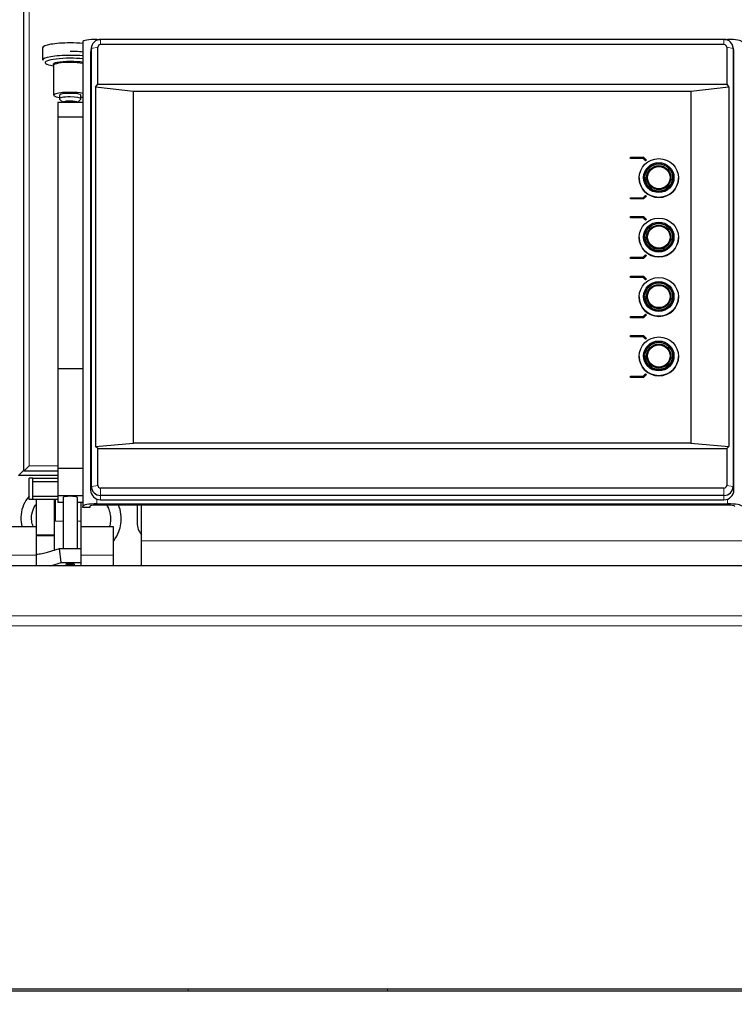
# Model space of a CAD drawing. Header units: inches. Extents: x 0 to 17820, y -10 to 12600.
# Tile 184 of 256: x 5737 to 6137, y 10052 to 10604. Entities that reach past the tile are written whole.
import ezdxf

# ---------------------------------------------------------------- set-up
doc = ezdxf.new("R2010")
doc.units = ezdxf.units.IN
doc.layers.add('1', color=7, linetype='Continuous', true_color=0xffffff)
doc.layers.add('254', color=7, linetype='Continuous', true_color=0xffffff)
doc.styles.add('latin_extended', font='simplex.shx')
doc.dimstyles.get("Standard").update_dxf_attribs({"dimtxt": 0.18, "dimasz": 0.18, "dimexe": 0.18, "dimexo": 0.0625, "dimgap": 0.09, "dimtad": 0, "dimtih": 1, "dimtoh": 1, "dimdec": 4, "dimzin": 0, "dimdsep": 46, "dimtxsty": 'Standard', "dimcen": 0.09, "dimadec": 0, "dimazin": 0, "dimtfac": 1, "dimtdec": 4, "dimtofl": 0, "dimtmove": 0, "dimatfit": 3, "dimfxl": 1, "dimtolj": 1, "dimtzin": 0, "dimarcsym": 0})

# ---------------------------------------------------------------- blocks, each defined once
blk = doc.blocks.new('_U1')
at = {"layer": '254', "color": 3, "linetype": 'Continuous', "lineweight": 13, "transparency": 16777216}
for p, q in [((1291.58, 10505.93), (1291.58, 7002.9)), ((6453.14, 8695.9), (6453.14, 7002.9)), ((1396.58, 7032.9), (6348.14, 7032.9))]:
    blk.add_line(p, q, dxfattribs=at)
at = {"layer": '254', "color": 3, "transparency": 16777216}
for points in [[(1396.58, 7050.4), (1396.58, 7015.4), (1291.58, 7032.9)], [(6348.14, 7015.4), (6348.14, 7050.4), (6453.14, 7032.9)]]:
    blk.add_solid(points, dxfattribs=at)
at = {"layer": 'Defpoints', "color": 0, "transparency": 16777216}
for p in [(1291.58, 10535.93), (6453.14, 8725.9), (6453.14, 7032.9)]:
    blk.add_point(p, dxfattribs=at)
at = {"layer": '254', "color": 2, "lineweight": 13, "transparency": 16777216, "insert": (3697.36, 7190.4), "char_height": 105, "attachment_point": 1, "style": 'latin_extended'}
blk.add_mtext('\\A1;5162', dxfattribs=at)

msp = doc.modelspace()

# ---------------------------------------------------------------- linework, layer by layer
at = {"layer": '1', "color": 110, "linetype": 'Continuous', "lineweight": 13}
for p, q in [((5738.943, 11145.601), (5738.943, 10351.201)), ((5742.143, 11142.901), (5742.143, 10353.901)), ((5780.632, 10588.107), (5777.01, 10587.499)), ((5780.143, 10592.541), (5780.143, 10592.155)), ((5782.143, 10589.595), (5782.143, 10592.555)), ((6131.143, 10589.595), (6131.143, 10592.555)), ((6132.655, 10588.107), (6136.277, 10587.499)), ((6133.143, 10592.541), (6133.143, 10592.155)), ((5777.01, 10587.499), (5776.602, 10585.467)), ((6136.277, 10587.499), (6136.685, 10585.467)), ((5738.943, 10351.201), (5739.144, 10351.201)), ((5742.143, 10353.901), (5758.151, 10353.901)), ((5777.01, 10342.282), (5776.602, 10340.25)), ((5780.632, 10342.89), (5777.01, 10342.282)), ((5782.143, 10341.401), (5782.143, 10337.227)), ((6131.143, 10341.401), (6131.143, 10337.227)), ((6132.655, 10342.89), (6136.277, 10342.282)), ((6136.277, 10342.282), (6136.685, 10340.25)), ((5756.943, 10334.901), (5756.943, 10322.901)), ((5780.143, 10335.164), (5780.143, 10332.551)), ((5782.143, 10337.227), (5782.143, 10334.792)), ((6131.143, 10337.227), (6131.143, 10334.792)), ((6133.143, 10335.164), (6133.143, 10332.551)), ((5756.143, 10322.901), (5756.943, 10322.901)), ((5756.943, 10322.901), (5761.144, 10322.901)), ((5769.143, 10322.901), (5771.143, 10322.901)), ((5756.143, 10315.232), (5746.143, 10315.232)), ((5756.143, 10314.667), (5746.143, 10314.667)), ((5805.143, 10311.901), (6142.139, 10311.901)), ((5729.143, 10303.901), (5746.144, 10303.901)), ((5771.143, 10303.901), (5789.143, 10303.901)), ((6203.143, 10269.931), (5713.143, 10269.931)), ((6203.143, 10264.274), (5713.143, 10264.274))]:
    msp.add_line(p, q, dxfattribs=at)
at = {"layer": '1', "color": 2, "linetype": 'Continuous', "lineweight": 25}
for p, q in [((5739.143, 10350.901), (5739.143, 11145.901)), ((5749.717, 10587.885), (5749.717, 10580.93)), ((5772.143, 10591.152), (5772.143, 10331.162)), ((5777.112, 10588.5), (5776.711, 10586.548)), ((5780.143, 10592.541), (5781.765, 10592.541)), ((5780.632, 10567.5), (5780.632, 10588.107)), ((6131.143, 10592.555), (5782.143, 10592.555)), ((6131.143, 10589.595), (5782.143, 10589.595)), ((6131.522, 10592.541), (6133.143, 10592.541)), ((6132.655, 10588.107), (6132.655, 10567.5)), ((6136.576, 10586.548), (6136.175, 10588.5)), ((5776.602, 10585.467), (5776.602, 10340.25)), ((5777.01, 10342.282), (5777.01, 10587.499)), ((6136.277, 10587.499), (6136.277, 10342.282)), ((6136.685, 10340.25), (6136.685, 10585.467)), ((5755.629, 10577.768), (5755.893, 10577.725)), ((5755.893, 10578.037), (5755.893, 10561.295)), ((5779.362, 10565.847), (5780.632, 10567.5)), ((5800.643, 10563.458), (5779.362, 10565.847)), ((5779.362, 10565.847), (5779.362, 10364.723)), ((5780.632, 10567.5), (6132.655, 10567.5)), ((6133.925, 10565.847), (6112.643, 10563.458)), ((6132.655, 10567.5), (6133.925, 10565.847)), ((6133.925, 10565.847), (6133.925, 10364.723)), ((5759.143, 10561.295), (5759.143, 10559.326)), ((5771.143, 10559.326), (5771.143, 10561.295)), ((6112.643, 10563.458), (5800.643, 10563.458)), ((5800.643, 10366.496), (5800.643, 10563.458)), ((6112.643, 10563.458), (6112.643, 10366.496)), ((5758.143, 10557.15), (5758.143, 10549.038)), ((5772.143, 10557.15), (5758.143, 10557.15)), ((5759.237, 10559.142), (5761.143, 10557.294)), ((5761.143, 10557.356), (5761.143, 10557.15)), ((5769.143, 10557.294), (5771.049, 10559.142)), ((5769.143, 10557.15), (5769.143, 10557.356)), ((5771.049, 10559.142), (5771.143, 10559.326)), ((5758.143, 10549.038), (5758.143, 10408.21)), ((5772.143, 10549.038), (5758.143, 10549.038)), ((6078.805, 10526.588), (6086.144, 10526.588)), ((6078.805, 10525.899), (6078.805, 10526.588)), ((6078.805, 10525.881), (6078.805, 10525.899)), ((6085.853, 10525.899), (6078.805, 10525.899)), ((6085.853, 10525.881), (6078.805, 10525.881)), ((6087.212, 10524.561), (6085.853, 10525.899)), ((6085.853, 10525.881), (6085.853, 10525.899)), ((6087.212, 10524.544), (6085.853, 10525.881)), ((6086.144, 10526.588), (6087.791, 10524.965)), ((6087.791, 10524.965), (6087.212, 10524.561)), ((6087.791, 10524.948), (6087.212, 10524.544)), ((6087.212, 10524.544), (6087.212, 10524.561)), ((6087.791, 10524.948), (6087.791, 10524.965)), ((6083.643, 10514.957), (6083.643, 10514.887)), ((6086.843, 10515.156), (6086.843, 10514.887)), ((6088.043, 10515.122), (6088.043, 10514.887)), ((6101.243, 10514.887), (6101.243, 10515.122)), ((6102.443, 10514.887), (6102.443, 10515.156)), ((6105.643, 10514.887), (6105.643, 10514.957)), ((6085.853, 10503.911), (6087.212, 10505.248)), ((6087.212, 10505.248), (6087.791, 10504.844)), ((6078.805, 10503.911), (6085.853, 10503.911)), ((6078.805, 10503.221), (6078.805, 10503.911)), ((6086.144, 10503.221), (6078.805, 10503.221)), ((6078.805, 10503.204), (6078.805, 10503.221)), ((6086.144, 10503.204), (6078.805, 10503.204)), ((6087.791, 10504.844), (6086.144, 10503.221)), ((6087.791, 10504.827), (6086.144, 10503.204)), ((6086.144, 10503.204), (6086.144, 10503.221)), ((6087.791, 10504.827), (6087.791, 10504.844)), ((6078.805, 10493.311), (6086.144, 10493.311)), ((6078.805, 10492.622), (6078.805, 10493.311)), ((6078.805, 10492.605), (6078.805, 10492.622)), ((6085.853, 10492.622), (6078.805, 10492.622)), ((6085.853, 10492.605), (6078.805, 10492.605)), ((6085.853, 10492.605), (6085.853, 10492.622)), ((6087.212, 10491.284), (6085.853, 10492.622)), ((6087.212, 10491.267), (6085.853, 10492.605)), ((6086.144, 10493.311), (6087.791, 10491.689)), ((6087.791, 10491.689), (6087.212, 10491.284)), ((6087.791, 10491.671), (6087.212, 10491.267)), ((6087.212, 10491.267), (6087.212, 10491.284)), ((6087.791, 10491.671), (6087.791, 10491.689)), ((6083.643, 10481.68), (6083.643, 10481.611)), ((6086.843, 10481.88), (6086.843, 10481.611)), ((6088.043, 10481.845), (6088.043, 10481.611)), ((6101.243, 10481.611), (6101.243, 10481.845)), ((6102.443, 10481.611), (6102.443, 10481.88)), ((6105.643, 10481.611), (6105.643, 10481.68)), ((6085.853, 10470.634), (6087.212, 10471.972)), ((6087.212, 10471.972), (6087.791, 10471.568)), ((6078.805, 10469.945), (6078.805, 10470.634)), ((6078.805, 10470.634), (6085.853, 10470.634)), ((6078.805, 10469.927), (6078.805, 10469.945)), ((6086.144, 10469.945), (6078.805, 10469.945)), ((6086.144, 10469.927), (6078.805, 10469.927)), ((6087.791, 10471.568), (6086.144, 10469.945)), ((6087.791, 10471.55), (6086.144, 10469.927)), ((6086.144, 10469.927), (6086.144, 10469.945)), ((6087.791, 10471.55), (6087.791, 10471.568)), ((6078.805, 10460.035), (6086.144, 10460.035)), ((6078.805, 10459.345), (6078.805, 10460.035)), ((6078.805, 10459.328), (6078.805, 10459.345)), ((6085.853, 10459.345), (6078.805, 10459.345)), ((6085.853, 10459.328), (6078.805, 10459.328)), ((6087.212, 10458.008), (6085.853, 10459.345)), ((6085.853, 10459.328), (6085.853, 10459.345)), ((6087.212, 10457.99), (6085.853, 10459.328)), ((6086.144, 10460.035), (6087.791, 10458.412)), ((6087.791, 10458.412), (6087.212, 10458.008)), ((6087.791, 10458.395), (6087.212, 10457.99)), ((6087.212, 10457.99), (6087.212, 10458.008)), ((6087.791, 10458.395), (6087.791, 10458.412)), ((6083.643, 10448.403), (6083.643, 10448.334)), ((6086.843, 10448.603), (6086.843, 10448.334)), ((6088.043, 10448.568), (6088.043, 10448.334)), ((6101.243, 10448.334), (6101.243, 10448.568)), ((6102.443, 10448.334), (6102.443, 10448.603)), ((6105.643, 10448.334), (6105.643, 10448.403)), ((6078.805, 10437.358), (6085.853, 10437.358)), ((6078.805, 10436.668), (6078.805, 10437.358)), ((6086.144, 10436.668), (6078.805, 10436.668)), ((6078.805, 10436.651), (6078.805, 10436.668)), ((6086.144, 10436.651), (6078.805, 10436.651)), ((6085.853, 10437.358), (6087.212, 10438.695)), ((6087.791, 10438.291), (6086.144, 10436.668)), ((6087.791, 10438.274), (6086.144, 10436.651)), ((6086.144, 10436.651), (6086.144, 10436.668)), ((6087.212, 10438.695), (6087.791, 10438.291)), ((6087.791, 10438.274), (6087.791, 10438.291)), ((6078.805, 10426.758), (6086.144, 10426.758)), ((6078.805, 10426.069), (6078.805, 10426.758)), ((6078.805, 10426.051), (6078.805, 10426.069)), ((6085.853, 10426.069), (6078.805, 10426.069)), ((6085.853, 10426.051), (6078.805, 10426.051)), ((6085.853, 10426.051), (6085.853, 10426.069)), ((6087.212, 10424.731), (6085.853, 10426.069)), ((6087.212, 10424.714), (6085.853, 10426.051)), ((6086.144, 10426.758), (6087.791, 10425.135)), ((6087.791, 10425.135), (6087.212, 10424.731)), ((6087.791, 10425.118), (6087.212, 10424.714)), ((6087.212, 10424.714), (6087.212, 10424.731)), ((6087.791, 10425.118), (6087.791, 10425.135)), ((6083.643, 10415.127), (6083.643, 10415.057)), ((6086.843, 10415.326), (6086.843, 10415.057)), ((6088.043, 10415.292), (6088.043, 10415.057)), ((6101.243, 10415.057), (6101.243, 10415.292)), ((6102.443, 10415.057), (6102.443, 10415.326)), ((6105.643, 10415.057), (6105.643, 10415.127)), ((5758.143, 10408.21), (5758.143, 10352.321)), ((5772.143, 10408.21), (5758.143, 10408.21)), ((6078.805, 10403.391), (6078.805, 10404.081)), ((6078.805, 10404.081), (6085.853, 10404.081)), ((6086.144, 10403.391), (6078.805, 10403.391)), ((6078.805, 10403.374), (6078.805, 10403.391)), ((6086.144, 10403.374), (6078.805, 10403.374)), ((6085.853, 10404.081), (6087.212, 10405.418)), ((6087.791, 10405.014), (6086.144, 10403.391)), ((6087.791, 10404.997), (6086.144, 10403.374)), ((6086.144, 10403.374), (6086.144, 10403.391)), ((6087.212, 10405.418), (6087.791, 10405.014)), ((6087.791, 10404.997), (6087.791, 10405.014)), ((5779.362, 10364.723), (5800.643, 10366.496)), ((5780.632, 10363.496), (5779.362, 10364.723)), ((5780.632, 10363.496), (6132.655, 10363.496)), ((5780.632, 10342.89), (5780.632, 10363.496)), ((6112.643, 10366.496), (5800.643, 10366.496)), ((6112.643, 10366.496), (6133.925, 10364.723)), ((6133.925, 10364.723), (6132.655, 10363.496)), ((6132.655, 10363.496), (6132.655, 10342.89)), ((5738.943, 10351.201), (5736.143, 10348.401)), ((5742.143, 10353.901), (5739.143, 10350.901)), ((5758.147, 10350.901), (5739.143, 10350.901)), ((5758.143, 10352.321), (5758.143, 10337.133)), ((5772.143, 10352.321), (5758.143, 10352.321)), ((5758.143, 10348.401), (5736.143, 10348.401)), ((5744.143, 10346.901), (5742.143, 10346.901)), ((5742.143, 10334.901), (5742.143, 10346.901)), ((5744.143, 10344.901), (5744.143, 10346.901)), ((5744.143, 10346.901), (5758.143, 10346.901)), ((5744.143, 10336.901), (5744.143, 10344.901)), ((5758.143, 10344.901), (5744.143, 10344.901)), ((6131.143, 10341.401), (5782.143, 10341.401)), ((5744.143, 10334.901), (5742.143, 10334.901)), ((5744.143, 10334.901), (5744.143, 10336.901)), ((5744.143, 10336.901), (5758.143, 10336.901)), ((5758.143, 10334.901), (5744.143, 10334.901)), ((5746.143, 10334.901), (5746.143, 10315.232)), ((5756.143, 10334.901), (5756.143, 10315.232)), ((5758.143, 10337.133), (5758.143, 10333.313)), ((5772.143, 10337.133), (5758.143, 10337.133)), ((5761.143, 10336.091), (5761.143, 10307.538)), ((5769.143, 10307.538), (5769.143, 10336.091)), ((6131.143, 10337.227), (5782.143, 10337.227)), ((5782.143, 10334.792), (6131.143, 10334.792)), ((5761.144, 10333.313), (5758.143, 10333.313)), ((5772.143, 10333.313), (5769.143, 10333.313)), ((5771.143, 10333.313), (5771.143, 10322.901)), ((5772.143, 10330.468), (5772.143, 10331.162)), ((5776.143, 10330.468), (5772.143, 10330.468)), ((5776.143, 10331.162), (5776.143, 10330.468)), ((5780.143, 10332.551), (6133.143, 10332.551)), ((6133.143, 10331.857), (5780.143, 10331.857)), ((5802.643, 10331.857), (5802.643, 10321.901)), ((5805.143, 10311.901), (5805.143, 10331.857)), ((5729.143, 10319.901), (5746.144, 10319.901)), ((5771.143, 10322.901), (5771.143, 10307.538)), ((5771.143, 10319.901), (5789.143, 10319.901)), ((5789.143, 10319.901), (5789.143, 10303.901)), ((5746.143, 10315.232), (5746.143, 10314.667)), ((5746.143, 10314.667), (5746.143, 10304.658)), ((5756.143, 10315.232), (5756.143, 10314.667)), ((5756.143, 10314.667), (5756.143, 10306.603)), ((5752.381, 10305.454), (5759.204, 10307.538)), ((5759.204, 10307.538), (5771.143, 10307.538)), ((5760.006, 10299.659), (5759.204, 10307.538)), ((5771.143, 10307.538), (5771.143, 10299.659)), ((5805.143, 10297.902), (5805.143, 10311.901)), ((5746.143, 10304.485), (5746.143, 10304.658)), ((5746.143, 10304.485), (5746.143, 10297.944)), ((5789.143, 10303.901), (5789.143, 10297.901)), ((6203.143, 10297.944), (5713.143, 10297.944)), ((5754.39, 10297.944), (5760.006, 10299.659)), ((5760.006, 10299.659), (5771.143, 10299.659)), ((5762.703, 10298.624), (5762.751, 10298.54)), ((5771.143, 10299.659), (5771.143, 10297.944)), ((6204.143, 10059.858), (5708.648, 10059.858)), ((6203.143, 10060.916), (5713.143, 10060.916))]:
    msp.add_line(p, q, dxfattribs=at)
msp.add_arc((5812.643, 10321.901), 10, 180, 221.40962, dxfattribs=at)
for centre, major_axis, ratio, start_param, end_param in [((5765.143, 10587.885), (15.427, 0), 0.1736482, 1.5707963, 3.1415927), ((5765.143, 10587.885), (15.427, 0), 0.1736482, 1.0997538, 1.5707963), ((5780.143, 10591.152), (-8, 0), 0.1736482, 4.712389, 6.2831853), ((5782.143, 10587.499), (5.133, 0), 0.9848078, 1.5707963, 3.1415927), ((5782.143, 10588.107), (1.511, 0), 0.9848078, 1.5707963, 3.1415927), ((6131.143, 10587.499), (5.133, 0), 0.9848078, 0, 1.5707963), ((6131.143, 10588.107), (1.511, 0), 0.9848078, 0, 1.5707963), ((6133.143, 10591.152), (-8, 0), 0.1736482, 3.1415927, 4.712389), ((5765.143, 10580.93), (15.427, 0), 0.1736482, 1.5707963, 3.1415927), ((5765.143, 10580.93), (15.427, 0), 0.1736482, 1.0997538, 1.5707963), ((5782.143, 10585.467), (-5.542, 0), 0.9848078, 6.0838169, 6.2831853), ((6131.143, 10585.467), (-5.542, 0), 0.9848078, 3.1415927, 3.3409611), ((5765.143, 10579.544), (13.968, 0), 0.1736482, 1.5707963, 3.9631191), ((5765.143, 10578.516), (9.633, 0), 0.1736482, 1.5707963, 3.2641148), ((5765.143, 10578.037), (9.25, 0), 0.1736482, 1.5707963, 3.1415927), ((5765.143, 10579.544), (13.968, 0), 0.1736482, 1.0458558, 1.5707963), ((5765.143, 10578.516), (9.633, 0), 0.1736482, 0.7573202, 1.5707963), ((5765.143, 10578.037), (9.25, 0), 0.1736482, 0.7124543, 1.5707963), ((5765.143, 10561.295), (9.25, 0), 0.1736482, 1.5707963, 4.0066106), ((5765.143, 10559.326), (6, 0), 0.1736482, 1.5707963, 3.3188963), ((5765.143, 10561.295), (6, 0), 0.1736482, 1.5707963, 3.1415927), ((5765.143, 10561.295), (9.25, 0), 0.1736482, 0.7124543, 1.5707963), ((5765.143, 10561.295), (6, 0), 0.1736482, 0, 1.5707963), ((5765.143, 10559.326), (6, 0), 0.1736482, 0, 1.5707963), ((5765.143, 10561.295), (9.25, 0), 0.1736482, 5.4181674, 5.5706328), ((5765.143, 10557.356), (4, 0), 0.1736482, 1.5707963, 3.1415927), ((5765.143, 10557.356), (4, 0), 0.1736482, 0, 1.5707963), ((6094.643, 10514.887), (11, 0), 0.9848078, 3.1415927, 6.2831853), ((6094.643, 10515.156), (7.8, 0), 0.9848078, 3.1415927, 4.712389), ((6094.643, 10515.156), (6.75, 0), 0.9848078, 3.1415927, 4.712389), ((6094.643, 10515.156), (6.75, 0), 0.9848078, 4.712389, 6.2831853), ((6094.643, 10515.156), (7.8, 0), 0.9848078, 4.712389, 6.2831853), ((6094.643, 10481.611), (11, 0), 0.9848078, 3.1415927, 6.2831853), ((6094.643, 10481.88), (7.8, 0), 0.9848078, 3.1415927, 4.712389), ((6094.643, 10481.88), (6.75, 0), 0.9848078, 3.1415927, 4.712389), ((6094.643, 10481.845), (6.6, 0), 0.9848078, 3.1415927, 4.712389), ((6094.643, 10481.88), (6.75, 0), 0.9848078, 4.712389, 6.2831853), ((6094.643, 10481.88), (7.8, 0), 0.9848078, 4.712389, 6.2831853), ((6094.643, 10481.845), (6.6, 0), 0.9848078, 4.712389, 6.2831853), ((6094.643, 10448.334), (11, 0), 0.9848078, 3.1415927, 6.2831853), ((6094.643, 10448.603), (7.8, 0), 0.9848078, 3.1415927, 4.712389), ((6094.643, 10448.603), (6.75, 0), 0.9848078, 3.1415927, 4.712389), ((6094.643, 10448.603), (6.75, 0), 0.9848078, 4.712389, 6.2831853), ((6094.643, 10448.603), (7.8, 0), 0.9848078, 4.712389, 6.2831853), ((6094.643, 10415.057), (11, 0), 0.9848078, 3.1415927, 6.2831853), ((6094.643, 10415.326), (7.8, 0), 0.9848078, 3.1415927, 4.712389), ((6094.643, 10415.326), (6.75, 0), 0.9848078, 3.1415927, 4.712389), ((6094.643, 10415.292), (6.6, 0), 0.9848078, 3.1415927, 4.712389), ((6094.643, 10415.326), (6.75, 0), 0.9848078, 4.712389, 6.2831853), ((6094.643, 10415.326), (7.8, 0), 0.9848078, 4.712389, 6.2831853), ((6094.643, 10415.292), (6.6, 0), 0.9848078, 4.712389, 6.2831853), ((5782.143, 10340.25), (-5.542, 0), 0.9848078, 0, 1.5707963), ((5782.143, 10342.282), (5.133, 0), 0.9848078, 3.1415927, 4.712389), ((5782.143, 10342.89), (1.511, 0), 0.9848078, 3.1415927, 4.712389), ((6131.143, 10342.89), (1.511, 0), 0.9848078, 4.712389, 6.2831853), ((6131.143, 10342.282), (5.133, 0), 0.9848078, 4.712389, 6.2831853), ((6131.143, 10340.25), (-5.542, 0), 0.9848078, 1.5707963, 3.1415927), ((5765.143, 10336.091), (-4, 0), 0.1736482, 3.1415927, 6.2831853), ((5780.143, 10331.162), (-8, 0), 0.1736482, 4.712389, 6.2831853), ((5780.143, 10331.162), (4, 0), 0.1736482, 1.5707963, 3.1415927), ((6133.143, 10331.162), (-8, 0), 0.1736482, 3.1415927, 4.712389), ((6133.143, 10331.162), (4, 0), 0.1736482, 0, 1.5707963), ((5746.321, 10305.223), (0, 0.8), 0.5773503, 2.7468995, 3.1663313), ((5765.143, 10298.624), (-2.441, 0), 0.1736482, 4.712389, 6.2831853), ((5765.143, 10298.624), (-2.441, 0), 0.1736482, 2.9366037, 4.712389)]:
    msp.add_ellipse(centre, major_axis=major_axis, ratio=ratio, start_param=start_param, end_param=end_param, dxfattribs=at)
for centre, major_axis in [((6094.643, 10514.957), (11, 0)), ((6094.643, 10515.165), (8.5, 0)), ((6094.643, 10515.165), (7.85, 0)), ((6094.643, 10515.165), (7.75, 0)), ((6094.643, 10515.165), (6.8, 0)), ((6094.643, 10515.174), (6.3, 0)), ((6094.643, 10481.68), (11, 0)), ((6094.643, 10481.888), (8.5, 0)), ((6094.643, 10481.888), (7.85, 0)), ((6094.643, 10481.888), (7.75, 0)), ((6094.643, 10481.888), (6.8, 0)), ((6094.643, 10481.897), (6.3, 0)), ((6094.643, 10448.403), (11, 0)), ((6094.643, 10448.612), (8.5, 0)), ((6094.643, 10448.612), (7.85, 0)), ((6094.643, 10448.612), (7.75, 0)), ((6094.643, 10448.612), (6.8, 0)), ((6094.643, 10448.62), (6.3, 0)), ((6094.643, 10415.127), (11, 0)), ((6094.643, 10415.335), (8.5, 0)), ((6094.643, 10415.335), (7.85, 0)), ((6094.643, 10415.335), (7.75, 0)), ((6094.643, 10415.335), (6.8, 0)), ((6094.643, 10415.344), (6.3, 0))]:
    msp.add_ellipse(centre, major_axis=major_axis, ratio=0.9848078, dxfattribs=at)
at = {"layer": '1', "color": 110, "linetype": 'Continuous', "lineweight": 13}
msp.add_ellipse((5765.143, 10298.352), major_axis=(1.75, 0), ratio=0.1736482, dxfattribs=at)
for centre, start_param, end_param in [((5829.989, 10068.584), 1.1384346, 1.1935107), ((5940.674, 10079.793), 0.3024765, 0.4413938)]:
    msp.add_ellipse(centre, major_axis=(2.116, -20.893), ratio=0.015273, start_param=start_param, end_param=end_param, dxfattribs=at)
at = {"layer": '1', "color": 2, "linetype": 'Continuous', "lineweight": 25}
for points, knots in [([(5772.212, 10585.467), (5770.979, 10585.593), (5768.644, 10585.754), (5766.218, 10585.802), (5765.143, 10585.803)], [0, 0, 0, 0, 0.5721222, 1, 1, 1, 1]), ([(5742.086, 10336.774), (5740.828, 10335.345), (5738.766, 10332.069), (5737.366, 10326.577), (5737.56, 10322.419), (5738.064, 10320.226), (5738.158, 10319.863)], [0, 0, 0, 0, 0.3080376, 0.6243543, 0.9373604, 1, 1, 1, 1]), ([(5744.414, 10319.869), (5744.024, 10320.861), (5743.434, 10323.177), (5743.498, 10327.112), (5744.666, 10330.27), (5745.827, 10331.936), (5746.063, 10332.241)], [0, 0, 0, 0, 0.2440277, 0.549971, 0.9149874, 1, 1, 1, 1]), ([(5785.509, 10331.931), (5786.024, 10331.134), (5786.912, 10329.362), (5787.732, 10326.206), (5787.819, 10322.939), (5787.367, 10320.732), (5787.082, 10319.829)], [0, 0, 0, 0, 0.2261323, 0.4684248, 0.7750203, 1, 1, 1, 1]), ([(5789.178, 10311.539), (5789.284, 10311.662), (5790.67, 10313.319), (5792.47, 10316.519), (5793.747, 10321.653), (5793.78, 10326.755), (5792.859, 10330.298), (5792.181, 10331.959)], [0, 0, 0, 0, 0.0224579, 0.2991577, 0.4997412, 0.7521095, 1, 1, 1, 1]), ([(5746.332, 10304.424), (5746.839, 10304.445), (5747.345, 10304.483), (5748.356, 10304.589), (5748.861, 10304.658), (5749.869, 10304.828), (5750.372, 10304.929), (5751.378, 10305.166), (5751.88, 10305.301), (5752.381, 10305.454)], [0, 0, 0, 0, 0.25, 0.25, 0.5, 0.5, 0.75, 0.75, 1, 1, 1, 1]), ([(5762.777, 10298.527), (5762.805, 10298.5), (5762.906, 10298.405), (5763.134, 10298.293), (5763.534, 10298.158), (5764.134, 10298.072), (5764.78, 10298.028), (5765.101, 10298.036), (5765.164, 10298.038)], [0, 0, 0, 0, 0.043786, 0.162486, 0.3318552, 0.666082, 0.9345857, 1, 1, 1, 1]), ([(5765.164, 10298.038), (5765.38, 10298.036), (5765.854, 10298.044), (5766.581, 10298.132), (5767.078, 10298.225), (5767.403, 10298.441), (5767.501, 10298.517)], [0, 0, 0, 0, 0.2185705, 0.5049994, 0.8463662, 1, 1, 1, 1])]:
    msp.add_open_spline(points, degree=3, knots=knots, dxfattribs=at)

# ---------------------------------------------------------------- dimensions: what is measured, and where the dimension line sits
at = {"layer": '254', "color": 2, "linetype": 'Continuous', "lineweight": 13}
dim = msp.add_linear_dim(base=(6453.143, 7032.901), p1=(1291.577, 10535.926), p2=(6453.143, 8725.901), dimstyle='Standard', override={"dimscale": 30, "dimtxt": 3.5, "dimasz": 3.5, "dimexe": 1, "dimexo": 1, "dimgap": 1.75, "dimtad": 1, "dimtih": 1, "dimtoh": 0, "dimdec": 0, "dimlfac": 1, "dimzin": 8, "dimdsep": 46, "dimlunit": 2, "dimtxsty": 'latin_extended', "dimsah": 1, "dimse1": 0, "dimse2": 0, "dimsd1": 0, "dimsd2": 0, "dimclrd": 3, "dimclre": 3, "dimclrt": 2, "dimtol": 0, "dimtm": -0.1, "dimtfac": 0.714286, "dimtdec": 3, "dimtofl": 1, "dimtmove": 0, "dimtzin": 8, "dimlwd": 13, "dimlwe": 13}, dxfattribs=at)
dim.commit()
dim.dimension.update_dxf_attribs({"geometry": '_U1', "text_midpoint": (3872.36, 7032.901), "dimtype": 160})

doc.saveas('drawing.dxf')
